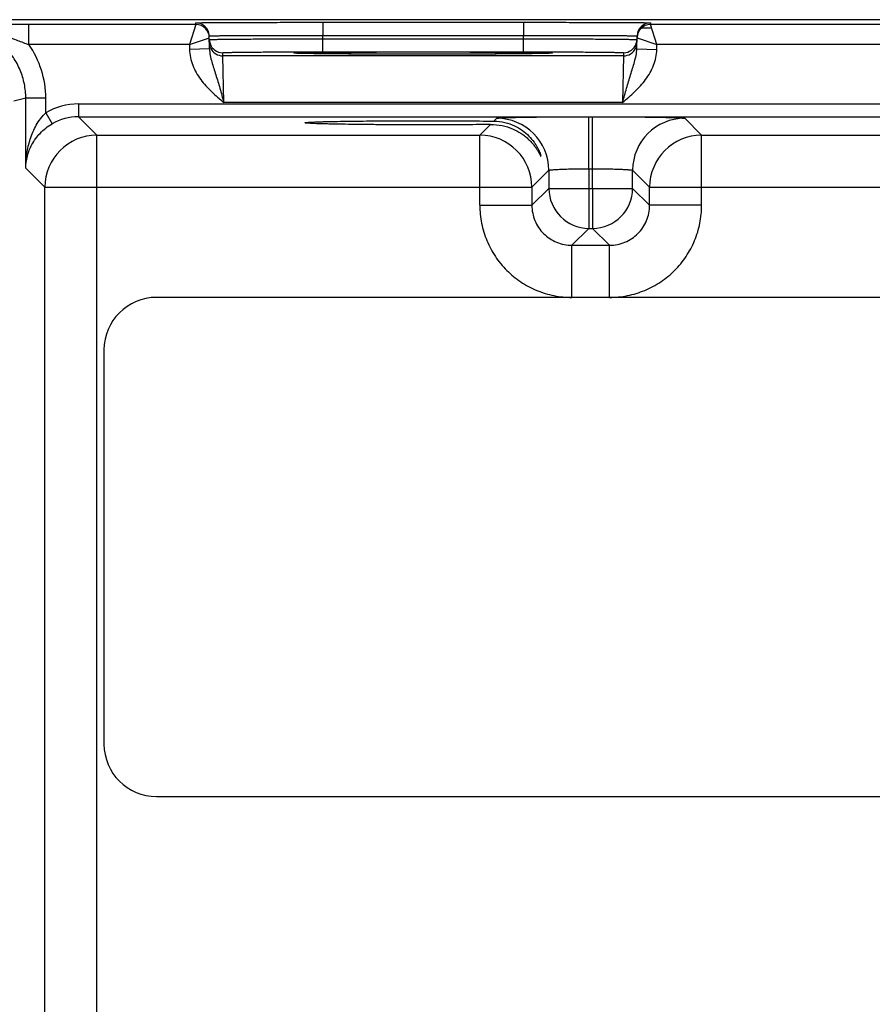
# Model space of a CAD drawing. Header units: inches. Extents: x 0 to 34, y 0 to 22.
# Tile 154 of 179: x 15.7 to 17, y 18.4 to 19.9. Entities that reach past the tile are written whole.
import ezdxf

# ---------------------------------------------------------------- set-up
doc = ezdxf.new("R2010")
doc.units = ezdxf.units.IN
doc.header["$LTSCALE"] = 1.87
doc.header["$MEASUREMENT"] = 0
doc.layers.get('0').update_dxf_attribs({"linetype": 'CONTINUOUS'})

msp = doc.modelspace()

# ---------------------------------------------------------------- linework, layer by layer
at = {"color": 7, "linetype": 'CONTINUOUS'}
for p, q in [((24.3758, 19.857), (15.553, 19.857)), ((15.7471, 19.8198), (15.7471, 19.8498)), ((15.9975, 19.8498), (15.7471, 19.8498)), ((15.9975, 19.8498), (15.9876, 19.8198)), ((15.9975, 19.8498), (15.9974, 19.8523)), ((16.1874, 19.8531), (16.1874, 19.8335)), ((16.1874, 19.8531), (16.4883, 19.8531)), ((16.4883, 19.8531), (16.4883, 19.8335)), ((16.6782, 19.8523), (16.6782, 19.8498)), ((17.0525, 19.8498), (16.6782, 19.8498)), ((16.688, 19.8198), (16.6782, 19.8498)), ((16.0177, 19.8132), (16.0174, 19.8327)), ((16.1875, 19.8285), (16.1874, 19.8335)), ((16.1874, 19.8335), (16.4883, 19.8335)), ((16.4882, 19.8285), (16.4883, 19.8335)), ((16.6579, 19.8132), (16.6582, 19.8327)), ((16.6648, 19.8446), (16.6782, 19.8446)), ((15.9876, 19.8198), (15.7471, 19.8198)), ((15.9876, 19.8198), (16.0175, 19.8301)), ((15.9876, 19.8198), (15.9878, 19.8126)), ((16.1875, 19.8089), (16.1875, 19.8285)), ((16.1875, 19.8285), (16.4882, 19.8285)), ((16.4882, 19.8089), (16.4882, 19.8285)), ((16.6582, 19.8301), (16.688, 19.8198)), ((16.6879, 19.8126), (16.688, 19.8198)), ((17.0426, 19.8198), (16.688, 19.8198)), ((16.0177, 19.8132), (15.9878, 19.8126)), ((16.0376, 19.8029), (16.0375, 19.8076)), ((16.6381, 19.8029), (16.0376, 19.8029)), ((16.0392, 19.7329), (16.0376, 19.8029)), ((16.1441, 19.807), (16.1472, 19.8073)), ((16.1472, 19.8067), (16.1441, 19.807)), ((16.1586, 19.8064), (16.1472, 19.8067)), ((16.1483, 19.8067), (16.1476, 19.8067)), ((16.1492, 19.8066), (16.1483, 19.8067)), ((16.1509, 19.8066), (16.1492, 19.8066)), ((16.1529, 19.8065), (16.1509, 19.8066)), ((16.1554, 19.8065), (16.1529, 19.8065)), ((16.1582, 19.8064), (16.1554, 19.8065)), ((16.1615, 19.8063), (16.1582, 19.8064)), ((16.1652, 19.8063), (16.1615, 19.8063)), ((16.1695, 19.8062), (16.1652, 19.8063)), ((16.1742, 19.8061), (16.1695, 19.8062)), ((16.1796, 19.806), (16.1742, 19.8061)), ((16.1856, 19.806), (16.1796, 19.806)), ((16.1922, 19.8059), (16.1856, 19.806)), ((16.1875, 19.8089), (16.4882, 19.8089)), ((16.1995, 19.8058), (16.1922, 19.8059)), ((16.2075, 19.8058), (16.1995, 19.8058)), ((16.2162, 19.8057), (16.2075, 19.8058)), ((16.2258, 19.8056), (16.2162, 19.8057)), ((16.2361, 19.8056), (16.2258, 19.8056)), ((16.2472, 19.8055), (16.2361, 19.8056)), ((16.2592, 19.8055), (16.2472, 19.8055)), ((16.2719, 19.8054), (16.2592, 19.8055)), ((16.2854, 19.8054), (16.2719, 19.8054)), ((16.2996, 19.8054), (16.2854, 19.8054)), ((16.3095, 19.8054), (16.2996, 19.8054)), ((16.3199, 19.8053), (16.3095, 19.8054)), ((16.3309, 19.8053), (16.3199, 19.8053)), ((16.3425, 19.8053), (16.3309, 19.8053)), ((16.3546, 19.8053), (16.3425, 19.8053)), ((16.3666, 19.8054), (16.3546, 19.8053)), ((16.3781, 19.8054), (16.3666, 19.8054)), ((16.389, 19.8054), (16.3781, 19.8054)), ((16.3993, 19.8054), (16.389, 19.8054)), ((16.4091, 19.8055), (16.3993, 19.8054)), ((16.4184, 19.8055), (16.4091, 19.8055)), ((16.4272, 19.8055), (16.4184, 19.8055)), ((16.4356, 19.8056), (16.4272, 19.8055)), ((16.4472, 19.8056), (16.4356, 19.8056)), ((16.4578, 19.8057), (16.4472, 19.8056)), ((16.4674, 19.8058), (16.4578, 19.8057)), ((16.4758, 19.8058), (16.4674, 19.8058)), ((16.4832, 19.8059), (16.4758, 19.8058)), ((16.4898, 19.806), (16.4832, 19.8059)), ((16.4957, 19.806), (16.4898, 19.806)), ((16.501, 19.8061), (16.4957, 19.806)), ((16.5057, 19.8062), (16.501, 19.8061)), ((16.5099, 19.8062), (16.5057, 19.8062)), ((16.5137, 19.8063), (16.5099, 19.8062)), ((16.5171, 19.8064), (16.5137, 19.8063)), ((16.5285, 19.8067), (16.5171, 19.8064)), ((16.5201, 19.8065), (16.5171, 19.8064)), ((16.5226, 19.8065), (16.5201, 19.8065)), ((16.5247, 19.8066), (16.5226, 19.8065)), ((16.5259, 19.8066), (16.5247, 19.8066)), ((16.527, 19.8067), (16.5259, 19.8066)), ((16.5278, 19.8067), (16.527, 19.8067)), ((16.5285, 19.8067), (16.5278, 19.8067)), ((16.5285, 19.8073), (16.5316, 19.807)), ((16.5316, 19.807), (16.5285, 19.8067)), ((16.6381, 19.8029), (16.6365, 19.7329)), ((16.6381, 19.8076), (16.6381, 19.8029)), ((16.6579, 19.8132), (16.6879, 19.8126)), ((15.7425, 19.7393), (15.7244, 19.7348)), ((15.7425, 19.6346), (15.7425, 19.7393)), ((15.7725, 19.7393), (15.7425, 19.7393)), ((15.7725, 19.7175), (15.7725, 19.7393)), ((15.8213, 19.7307), (15.8213, 19.7117)), ((15.8213, 19.7307), (24.1715, 19.7307)), ((16.6365, 19.7329), (16.0392, 19.7329)), ((15.7725, 19.7175), (15.782, 19.7011)), ((15.8491, 19.6839), (15.8213, 19.7117)), ((15.8213, 19.7117), (24.1715, 19.7117)), ((16.4227, 19.6839), (16.4388, 19.7)), ((16.4438, 19.705), (16.4481, 19.7093)), ((16.586, 19.6337), (16.586, 19.7116)), ((16.586, 19.7116), (16.5916, 19.7116)), ((16.5916, 19.6337), (16.5916, 19.7116)), ((16.7296, 19.7093), (16.755, 19.6839)), ((15.8491, 16.5612), (15.8491, 19.6839)), ((15.8491, 19.6839), (16.4227, 19.6839)), ((16.4227, 19.5789), (16.4227, 19.6839)), ((16.755, 19.5789), (16.755, 19.6839)), ((16.755, 19.6839), (17.4777, 19.6839)), ((15.7711, 19.6059), (15.7425, 19.6346)), ((16.5261, 19.6313), (16.5007, 19.6059)), ((16.5261, 19.6313), (16.5261, 19.6043)), ((16.586, 19.6337), (16.586, 19.6043)), ((16.586, 19.6337), (16.5916, 19.6337)), ((16.5916, 19.6043), (16.5916, 19.6337)), ((16.6516, 19.6043), (16.6516, 19.6313)), ((16.6516, 19.6313), (16.677, 19.6059)), ((15.7711, 16.6392), (15.7711, 19.6059)), ((15.7711, 19.6059), (16.5007, 19.6059)), ((16.5007, 19.6059), (16.5007, 19.5789)), ((16.5261, 19.6043), (16.5007, 19.5789)), ((16.5261, 19.6043), (16.6516, 19.6043)), ((16.586, 19.6043), (16.586, 19.5443)), ((16.5916, 19.6043), (16.5916, 19.5443)), ((16.6516, 19.6043), (16.677, 19.5789)), ((16.677, 19.5789), (16.677, 19.6059)), ((16.677, 19.6059), (17.5557, 19.6059)), ((16.4227, 19.5789), (16.5007, 19.5789)), ((16.755, 19.5789), (16.677, 19.5789)), ((16.586, 19.5443), (16.5607, 19.5189)), ((16.586, 19.5443), (16.5916, 19.5443)), ((16.5916, 19.5443), (16.617, 19.5189)), ((16.5607, 19.4409), (16.5607, 19.5189)), ((16.5607, 19.5189), (16.617, 19.5189)), ((16.617, 19.4409), (16.617, 19.5189)), ((24.0487, 19.4409), (15.9384, 19.4409)), ((15.8597, 19.3622), (15.8597, 18.7716)), ((15.9384, 18.6929), (24.0487, 18.6929))]:
    msp.add_line(p, q, dxfattribs=at)
for points in [[(16.1476, 19.8067), (16.147, 19.8068), (16.1467, 19.8068), (16.1466, 19.8068), (16.1464, 19.8068), (16.1463, 19.8068)], [(16.5293, 19.8068), (16.5293, 19.8068), (16.5292, 19.8068), (16.529, 19.8068), (16.5288, 19.8068), (16.5285, 19.8067)]]:
    msp.add_lwpolyline(points, dxfattribs=at)
for centre, radius, start, end in [((15.7484, -4.352), 24.2018, 90.00308, 90.18806), ((15.9974, 19.8323), 0.02, 1.0003, 90.0003), ((15.9975, 19.8298), 0.02, 1.0003, 90.0003), ((16.6782, 19.8323), 0.02, 89.9997, 178.9997), ((16.6782, 19.8298), 0.02, 89.9997, 178.9997), ((15.9975, 19.8298), 0.02, 8.1808, 9.8983), ((15.9974, 19.8298), 0.02, 1.0074, 8.1804), ((16.6782, 19.8298), 0.02, 171.8201, 178.9927), ((16.6782, 19.8298), 0.02, 170.102, 171.8197), ((15.6323, 19.7393), 0.1402, 359.9998, 35.0326), ((16.0376, 19.8276), 0.0201, 181.0528, 198.7479), ((16.0375, 19.8276), 0.02, 198.8014, 270.0007), ((16.6381, 19.8276), 0.02, 269.9993, 341.1986), ((16.638, 19.8276), 0.0201, 341.2521, 358.9472), ((16.0376, 19.8229), 0.02, 206.4231, 270.0003), ((16.6381, 19.8229), 0.02, 269.9997, 333.5767), ((15.8213, 19.6337), 0.097, 89.999, 120.2205), ((15.8213, 19.6337), 0.078, 89.9936, 120.2181), ((16.448, 19.6313), 0.078, 0.0209, 89.9791), ((16.7296, 19.6313), 0.078, 90.0209, 179.9791), ((15.8491, 19.6059), 0.078, 90.0209, 179.9791), ((16.4227, 19.6059), 0.078, 0.0209, 89.9791), ((16.755, 19.6059), 0.078, 90.0209, 179.9791), ((16.5861, 19.6043), 0.06, 180.021, 269.979), ((16.5916, 19.6043), 0.06, 270.021, 359.979), ((15.9384, 19.3622), 0.0787, 90, 180), ((15.9384, 18.7716), 0.0787, 180, 270)]:
    msp.add_arc(centre, radius, start, end, dxfattribs=at)
for points, knots in [([(15.7425, 19.7393), (15.7425, 19.7465), (15.7411, 19.761), (15.7347, 19.7818), (15.7245, 19.801), (15.7107, 19.8178), (15.6939, 19.8316), (15.6747, 19.8418), (15.6539, 19.8481), (15.6394, 19.8495), (15.6322, 19.8495)], [0, 0, 0, 0, 0.125, 0.249999, 0.374998, 0.499997, 0.624997, 0.749998, 0.874999, 1, 1, 1, 1]), ([(15.9974, 19.8523), (15.9974, 19.8523), (15.9975, 19.8523), (15.9977, 19.8524), (15.998, 19.8524), (15.9984, 19.8524), (15.9989, 19.8524), (15.9998, 19.8524), (16.0012, 19.8525), (16.0032, 19.8525), (16.0057, 19.8526), (16.0087, 19.8526), (16.012, 19.8526), (16.0158, 19.8527), (16.0216, 19.8527), (16.0299, 19.8528), (16.041, 19.8528), (16.0535, 19.8529), (16.0672, 19.853), (16.0822, 19.853), (16.0981, 19.853), (16.1209, 19.8531), (16.1508, 19.8531), (16.175, 19.8531), (16.1874, 19.8531)], [0, 0, 0, 0, 0.000318, 0.001226, 0.002732, 0.004837, 0.007542, 0.010844, 0.019232, 0.029982, 0.043068, 0.058459, 0.076118, 0.096003, 0.118066, 0.168509, 0.226962, 0.292862, 0.365575, 0.444399, 0.528576, 0.617294, 0.804899, 1, 1, 1, 1]), ([(16.4883, 19.8531), (16.5006, 19.8531), (16.5249, 19.8531), (16.5547, 19.8531), (16.5775, 19.853), (16.5935, 19.853), (16.6084, 19.853), (16.6222, 19.8529), (16.6347, 19.8528), (16.6457, 19.8528), (16.654, 19.8527), (16.6599, 19.8527), (16.6636, 19.8526), (16.667, 19.8526), (16.6699, 19.8526), (16.6724, 19.8525), (16.6744, 19.8525), (16.6759, 19.8524), (16.6768, 19.8524), (16.6773, 19.8524), (16.6777, 19.8524), (16.678, 19.8524), (16.6781, 19.8523), (16.6782, 19.8523), (16.6782, 19.8523)], [0, 0, 0, 0, 0.195101, 0.382706, 0.471424, 0.555601, 0.634425, 0.707138, 0.773038, 0.831491, 0.881934, 0.903997, 0.923882, 0.941541, 0.956932, 0.970019, 0.980768, 0.989156, 0.992458, 0.995163, 0.997268, 0.998775, 0.999682, 1, 1, 1, 1]), ([(15.6797, 19.8433), (15.6911, 19.8403), (15.7079, 19.8346), (15.7301, 19.826), (15.7414, 19.8218), (15.7471, 19.8198)], [0, 0, 0, 0, 0.493645, 0.744851, 1, 1, 1, 1]), ([(16.0174, 19.8327), (16.0174, 19.8327), (16.0175, 19.8327), (16.0176, 19.8327), (16.0179, 19.8328), (16.0183, 19.8328), (16.0187, 19.8328), (16.0195, 19.8328), (16.0208, 19.8329), (16.0226, 19.8329), (16.0248, 19.833), (16.0275, 19.833), (16.0305, 19.8331), (16.0338, 19.8331), (16.0391, 19.8332), (16.0465, 19.8333), (16.0564, 19.8333), (16.0676, 19.8334), (16.0799, 19.8334), (16.0932, 19.8335), (16.1075, 19.8335), (16.1279, 19.8335), (16.1546, 19.8335), (16.1763, 19.8335), (16.1874, 19.8335)], [0, 0, 0, 0, 0.000343, 0.001258, 0.002769, 0.004877, 0.007583, 0.010885, 0.019274, 0.030023, 0.043108, 0.058497, 0.076155, 0.096037, 0.118099, 0.168538, 0.226986, 0.292883, 0.365592, 0.444414, 0.528588, 0.617304, 0.804905, 1, 1, 1, 1]), ([(16.4883, 19.8335), (16.4993, 19.8335), (16.521, 19.8335), (16.5477, 19.8335), (16.5681, 19.8335), (16.5824, 19.8335), (16.5958, 19.8334), (16.6081, 19.8334), (16.6192, 19.8333), (16.6291, 19.8333), (16.6366, 19.8332), (16.6418, 19.8331), (16.6452, 19.8331), (16.6482, 19.833), (16.6508, 19.833), (16.653, 19.8329), (16.6548, 19.8329), (16.6561, 19.8328), (16.6569, 19.8328), (16.6574, 19.8328), (16.6577, 19.8328), (16.658, 19.8327), (16.6581, 19.8327), (16.6582, 19.8327), (16.6582, 19.8327)], [0, 0, 0, 0, 0.195095, 0.382696, 0.471411, 0.555586, 0.634408, 0.707117, 0.773013, 0.831462, 0.881901, 0.903962, 0.923845, 0.941503, 0.956892, 0.969977, 0.980726, 0.989114, 0.992417, 0.995123, 0.997231, 0.998742, 0.999657, 1, 1, 1, 1]), ([(16.0175, 19.8272), (16.0175, 19.8272), (16.0176, 19.8272), (16.0177, 19.8273), (16.018, 19.8273), (16.0184, 19.8273), (16.0188, 19.8273), (16.0196, 19.8274), (16.0209, 19.8274), (16.0227, 19.8275), (16.0249, 19.8275), (16.0276, 19.8276), (16.0306, 19.8276), (16.0339, 19.8277), (16.0392, 19.8277), (16.0466, 19.8278), (16.0565, 19.8279), (16.0677, 19.828), (16.08, 19.8281), (16.0933, 19.8282), (16.1076, 19.8282), (16.128, 19.8283), (16.1547, 19.8284), (16.1764, 19.8285), (16.1875, 19.8285)], [0, 0, 0, 0, 0.00033, 0.001241, 0.002749, 0.004856, 0.007562, 0.010864, 0.019252, 0.030002, 0.043087, 0.058478, 0.076136, 0.09602, 0.118081, 0.168521, 0.226971, 0.292867, 0.365577, 0.444399, 0.528574, 0.617291, 0.804896, 1, 1, 1, 1]), ([(16.4882, 19.8285), (16.4992, 19.8285), (16.5209, 19.8284), (16.5476, 19.8283), (16.5681, 19.8282), (16.5823, 19.8282), (16.5957, 19.8281), (16.608, 19.828), (16.6192, 19.8279), (16.6291, 19.8278), (16.6365, 19.8277), (16.6417, 19.8277), (16.6451, 19.8276), (16.6481, 19.8276), (16.6507, 19.8275), (16.6529, 19.8275), (16.6547, 19.8274), (16.656, 19.8274), (16.6568, 19.8273), (16.6573, 19.8273), (16.6576, 19.8273), (16.6579, 19.8273), (16.658, 19.8272), (16.6581, 19.8272), (16.6581, 19.8272)], [0, 0, 0, 0, 0.195104, 0.382709, 0.471426, 0.555601, 0.634423, 0.707132, 0.773029, 0.831478, 0.881918, 0.90398, 0.923864, 0.941522, 0.956912, 0.969998, 0.980748, 0.989136, 0.992438, 0.995144, 0.997251, 0.998759, 0.99967, 1, 1, 1, 1]), ([(15.9878, 19.8126), (15.9878, 19.8086), (15.9888, 19.8004), (15.9935, 19.7847), (16.0039, 19.7669), (16.0206, 19.7489), (16.033, 19.7382), (16.0392, 19.7329)], [0, 0, 0, 0, 0.125018, 0.250068, 0.499708, 0.749755, 1, 1, 1, 1]), ([(16.0177, 19.8132), (16.0178, 19.8098), (16.0187, 19.8032), (16.0212, 19.7937), (16.0242, 19.7842), (16.0283, 19.7711), (16.0334, 19.754), (16.0372, 19.74), (16.0392, 19.7329)], [0, 0, 0, 0, 0.120104, 0.238268, 0.357052, 0.478569, 0.733305, 1, 1, 1, 1]), ([(16.0375, 19.8076), (16.0375, 19.8076), (16.0376, 19.8076), (16.0377, 19.8076), (16.0379, 19.8077), (16.0384, 19.8077), (16.0392, 19.8078), (16.0405, 19.8078), (16.0421, 19.8079), (16.0441, 19.8079), (16.0464, 19.808), (16.0501, 19.8081), (16.0556, 19.8082), (16.0632, 19.8083), (16.0719, 19.8084), (16.0817, 19.8085), (16.0926, 19.8086), (16.1044, 19.8087), (16.117, 19.8087), (16.135, 19.8088), (16.1586, 19.8089), (16.1777, 19.8089), (16.1875, 19.8089)], [0, 0, 0, 0, 0.000367, 0.001291, 0.002806, 0.004918, 0.010931, 0.019321, 0.030071, 0.043156, 0.058545, 0.076201, 0.118142, 0.168576, 0.22702, 0.29291, 0.365614, 0.444431, 0.5286, 0.617312, 0.804907, 1, 1, 1, 1]), ([(16.1472, 19.8073), (16.1501, 19.8075), (16.1578, 19.8077), (16.172, 19.8079), (16.1912, 19.8081), (16.2149, 19.8083), (16.2422, 19.8085), (16.2836, 19.8087), (16.3378, 19.8087), (16.392, 19.8087), (16.4335, 19.8085), (16.4608, 19.8083), (16.4844, 19.8081), (16.5036, 19.8079), (16.5178, 19.8077), (16.5255, 19.8075), (16.5285, 19.8073)], [0, 0, 0, 0, 0.0232, 0.0608, 0.111657, 0.174242, 0.246665, 0.326737, 0.500006, 0.673274, 0.753345, 0.825766, 0.88835, 0.939205, 0.976802, 1, 1, 1, 1]), ([(16.5171, 19.8064), (16.5074, 19.8062), (16.4836, 19.8059), (16.4427, 19.8056), (16.3927, 19.8054), (16.3379, 19.8053), (16.2831, 19.8054), (16.2331, 19.8056), (16.1921, 19.8059), (16.1683, 19.8062), (16.1586, 19.8064)], [0, 0, 0, 0, 0.081295, 0.198871, 0.342544, 0.499869, 0.657212, 0.800938, 0.918598, 1, 1, 1, 1]), ([(16.4882, 19.8089), (16.4979, 19.8089), (16.5171, 19.8089), (16.5406, 19.8088), (16.5587, 19.8087), (16.5712, 19.8087), (16.583, 19.8086), (16.5939, 19.8085), (16.6037, 19.8084), (16.6125, 19.8083), (16.62, 19.8082), (16.6255, 19.8081), (16.6293, 19.808), (16.6316, 19.8079), (16.6335, 19.8079), (16.6351, 19.8078), (16.6364, 19.8078), (16.6372, 19.8077), (16.6377, 19.8077), (16.6379, 19.8076), (16.6381, 19.8076), (16.6381, 19.8076), (16.6381, 19.8076)], [0, 0, 0, 0, 0.195093, 0.382688, 0.4714, 0.555569, 0.634386, 0.70709, 0.77298, 0.831424, 0.881858, 0.923799, 0.941455, 0.956844, 0.969929, 0.980679, 0.989069, 0.995082, 0.997194, 0.998709, 0.999633, 1, 1, 1, 1]), ([(16.6365, 19.7329), (16.6384, 19.74), (16.6423, 19.754), (16.6474, 19.7711), (16.6515, 19.7842), (16.6544, 19.7937), (16.6569, 19.8032), (16.6578, 19.8098), (16.6579, 19.8132)], [0, 0, 0, 0, 0.266695, 0.521431, 0.642948, 0.761732, 0.879896, 1, 1, 1, 1]), ([(16.6365, 19.7329), (16.6427, 19.7382), (16.655, 19.7489), (16.6717, 19.7669), (16.6821, 19.7847), (16.6869, 19.8004), (16.6878, 19.8086), (16.6879, 19.8126)], [0, 0, 0, 0, 0.250256, 0.500306, 0.74994, 0.874987, 1, 1, 1, 1]), ([(15.7425, 19.6346), (15.7425, 19.6419), (15.7437, 19.6566), (15.7487, 19.6784), (15.7576, 19.6995), (15.7668, 19.7121), (15.7725, 19.7175)], [0, 0, 0, 0, 0.242803, 0.488319, 0.739691, 1, 1, 1, 1]), ([(15.7425, 19.6346), (15.7426, 19.6406), (15.7442, 19.6529), (15.7514, 19.6709), (15.7637, 19.688), (15.7754, 19.6972), (15.782, 19.7011)], [0, 0, 0, 0, 0.223282, 0.457298, 0.713556, 1, 1, 1, 1]), ([(16.1606, 19.7025), (16.1606, 19.7026), (16.1608, 19.7027), (16.1611, 19.7028), (16.1617, 19.7029), (16.1624, 19.703), (16.1633, 19.7031), (16.165, 19.7032), (16.1676, 19.7034), (16.1714, 19.7036), (16.1759, 19.7038), (16.1812, 19.704), (16.1873, 19.7042), (16.194, 19.7044), (16.2044, 19.7046), (16.2189, 19.7049), (16.2379, 19.7051), (16.2589, 19.7053), (16.2813, 19.7055), (16.3049, 19.7056), (16.329, 19.7056), (16.3611, 19.7056), (16.3994, 19.7055), (16.4296, 19.7052), (16.4438, 19.705)], [0, 0, 0, 0, 0.000527, 0.001708, 0.003612, 0.006247, 0.009612, 0.013706, 0.02406, 0.037276, 0.053316, 0.072106, 0.09354, 0.117502, 0.143877, 0.203414, 0.271045, 0.345417, 0.425153, 0.50873, 0.594532, 0.680934, 0.848958, 1, 1, 1, 1]), ([(16.4388, 19.7), (16.4245, 19.6998), (16.3945, 19.6996), (16.3565, 19.6994), (16.3248, 19.6995), (16.3011, 19.6995), (16.2781, 19.6996), (16.2562, 19.6998), (16.2358, 19.7), (16.2173, 19.7003), (16.2032, 19.7005), (16.1931, 19.7008), (16.1865, 19.7009), (16.1806, 19.7011), (16.1755, 19.7013), (16.1711, 19.7015), (16.1675, 19.7017), (16.1649, 19.7019), (16.1633, 19.702), (16.1624, 19.7021), (16.1616, 19.7022), (16.1611, 19.7023), (16.1608, 19.7024), (16.1606, 19.7025), (16.1606, 19.7025)], [0, 0, 0, 0, 0.153931, 0.323259, 0.409812, 0.495497, 0.578742, 0.657983, 0.731767, 0.798767, 0.857675, 0.883759, 0.90745, 0.928637, 0.947208, 0.963061, 0.976127, 0.986373, 0.990428, 0.993765, 0.996382, 0.998278, 0.999463, 1, 1, 1, 1]), ([(16.4388, 19.7), (16.4446, 19.7001), (16.4558, 19.699), (16.4712, 19.6942), (16.4822, 19.6884), (16.4897, 19.683), (16.4947, 19.6788), (16.4991, 19.6744), (16.5029, 19.67), (16.5062, 19.6657), (16.5085, 19.6621), (16.5101, 19.6595), (16.5111, 19.6577), (16.512, 19.6561), (16.5126, 19.6549), (16.5131, 19.6541), (16.5133, 19.6536), (16.5136, 19.6532), (16.5137, 19.6528), (16.5139, 19.6526), (16.514, 19.6525), (16.5141, 19.6525), (16.5141, 19.6525), (16.5141, 19.6526)], [0, 0, 0, 0, 0.185644, 0.354785, 0.509185, 0.581463, 0.65054, 0.716309, 0.778465, 0.836445, 0.889279, 0.913273, 0.935257, 0.954819, 0.971455, 0.978498, 0.984587, 0.989645, 0.99361, 0.996429, 0.998081, 0.998798, 1, 1, 1, 1]), ([(16.4438, 19.705), (16.4494, 19.705), (16.46, 19.7036), (16.4744, 19.6986), (16.4865, 19.6915), (16.4963, 19.683), (16.5028, 19.6753), (16.5069, 19.6691), (16.5094, 19.6647), (16.5114, 19.6606), (16.5127, 19.6575), (16.5134, 19.6554), (16.5138, 19.6541), (16.514, 19.6533), (16.5141, 19.6528), (16.5141, 19.6526)], [0, 0, 0, 0, 0.177021, 0.338584, 0.48702, 0.624172, 0.750197, 0.808457, 0.862718, 0.91175, 0.953416, 0.970472, 0.984301, 0.994309, 1, 1, 1, 1]), ([(16.4481, 19.7093), (16.4481, 19.7093), (16.4485, 19.7094), (16.4491, 19.7095), (16.45, 19.7096), (16.4512, 19.7097), (16.4528, 19.7099), (16.4555, 19.71), (16.4597, 19.7102), (16.4655, 19.7104), (16.4725, 19.7106), (16.4806, 19.7108), (16.4896, 19.711), (16.4996, 19.7111), (16.5144, 19.7113), (16.5344, 19.7115), (16.5598, 19.7116), (16.5772, 19.7116), (16.586, 19.7116)], [0, 0, 0, 0, 0.002193, 0.006647, 0.013412, 0.022485, 0.033853, 0.04749, 0.081447, 0.124043, 0.174882, 0.233486, 0.299305, 0.371722, 0.450054, 0.621468, 0.80711, 1, 1, 1, 1]), ([(16.5916, 19.7116), (16.6005, 19.7116), (16.6179, 19.7116), (16.6432, 19.7115), (16.6632, 19.7113), (16.6781, 19.7111), (16.688, 19.711), (16.6971, 19.7108), (16.7052, 19.7106), (16.7121, 19.7104), (16.718, 19.7102), (16.7221, 19.71), (16.7249, 19.7099), (16.7264, 19.7097), (16.7277, 19.7096), (16.7286, 19.7095), (16.7292, 19.7094), (16.7295, 19.7093), (16.7296, 19.7093)], [0, 0, 0, 0, 0.19289, 0.378532, 0.549946, 0.628278, 0.700695, 0.766514, 0.825118, 0.875957, 0.918553, 0.95251, 0.966147, 0.977515, 0.986588, 0.993353, 0.997807, 1, 1, 1, 1]), ([(16.5261, 19.6313), (16.5261, 19.6313), (16.5262, 19.6314), (16.5266, 19.6316), (16.5276, 19.6318), (16.5291, 19.632), (16.5311, 19.6322), (16.5336, 19.6324), (16.5367, 19.6326), (16.5402, 19.6328), (16.5457, 19.633), (16.5534, 19.6333), (16.5636, 19.6335), (16.5746, 19.6336), (16.5822, 19.6337), (16.586, 19.6337)], [0, 0, 0, 0, 0.0028, 0.007571, 0.023736, 0.048901, 0.082926, 0.125528, 0.176326, 0.234855, 0.300572, 0.451055, 0.622156, 0.807459, 1, 1, 1, 1]), ([(16.5916, 19.6337), (16.5955, 19.6337), (16.603, 19.6336), (16.6141, 19.6335), (16.6242, 19.6333), (16.632, 19.633), (16.6375, 19.6328), (16.641, 19.6326), (16.644, 19.6324), (16.6466, 19.6322), (16.6486, 19.632), (16.6501, 19.6318), (16.651, 19.6316), (16.6514, 19.6314), (16.6516, 19.6313), (16.6516, 19.6313)], [0, 0, 0, 0, 0.192541, 0.377844, 0.548945, 0.699428, 0.765145, 0.823674, 0.874472, 0.917074, 0.951099, 0.976264, 0.992429, 0.9972, 1, 1, 1, 1]), ([(16.4227, 19.5789), (16.4227, 19.5699), (16.4245, 19.5518), (16.4324, 19.5257), (16.4452, 19.5017), (16.4625, 19.4807), (16.4835, 19.4634), (16.5075, 19.4506), (16.5336, 19.4427), (16.5517, 19.4409), (16.5607, 19.4409)], [0, 0, 0, 0, 0.124999, 0.25, 0.375, 0.5, 0.625, 0.75, 0.875001, 1, 1, 1, 1]), ([(16.5007, 19.5789), (16.5007, 19.5711), (16.5038, 19.5553), (16.5171, 19.5354), (16.5371, 19.522), (16.5529, 19.5189), (16.5607, 19.5189)], [0, 0, 0, 0, 0.249984, 0.5, 0.750016, 1, 1, 1, 1]), ([(16.617, 19.4409), (16.626, 19.4409), (16.6441, 19.4427), (16.6701, 19.4506), (16.6941, 19.4634), (16.7152, 19.4807), (16.7324, 19.5017), (16.7453, 19.5257), (16.7532, 19.5518), (16.755, 19.5699), (16.755, 19.5789)], [0, 0, 0, 0, 0.124999, 0.25, 0.375, 0.5, 0.625, 0.75, 0.875001, 1, 1, 1, 1]), ([(16.617, 19.5189), (16.6248, 19.5189), (16.6406, 19.522), (16.6605, 19.5354), (16.6739, 19.5553), (16.677, 19.5711), (16.677, 19.5789)], [0, 0, 0, 0, 0.249984, 0.5, 0.750016, 1, 1, 1, 1])]:
    msp.add_open_spline(points, degree=3, knots=knots, dxfattribs=at)
for points in [[(16.0197, 19.814), (16.0184, 19.8166), (16.0176, 19.8196), (16.0176, 19.8225)], [(16.656, 19.814), (16.6573, 19.8166), (16.658, 19.8196), (16.6581, 19.8225)]]:
    msp.add_open_spline(points, degree=3, dxfattribs=at)

doc.saveas('drawing.dxf')
